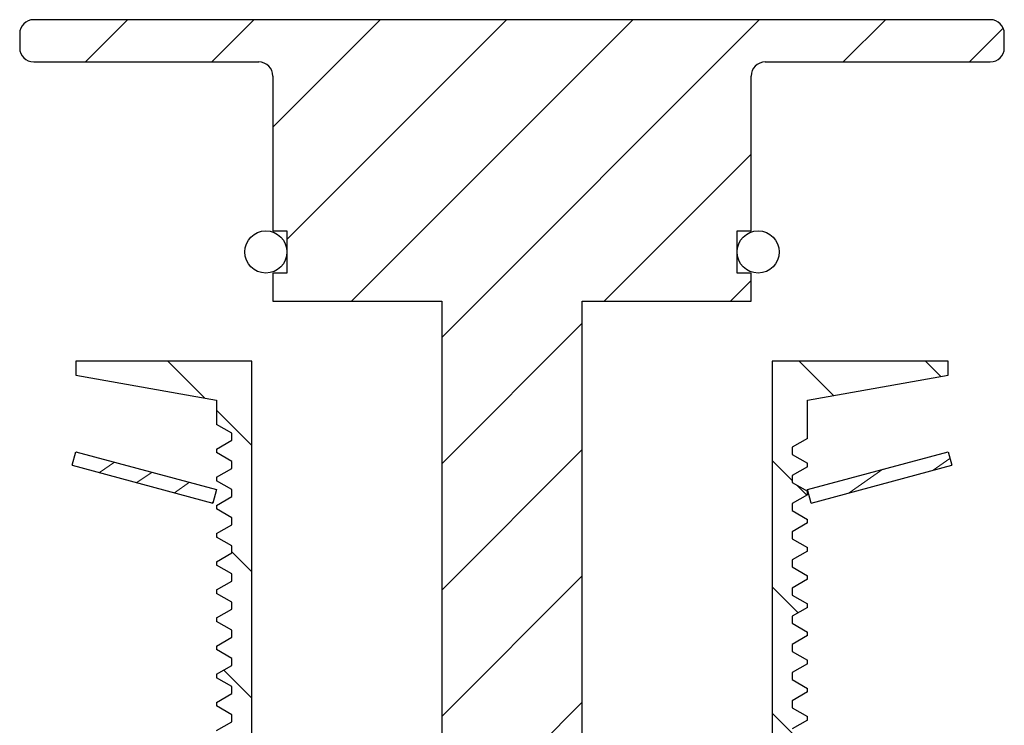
# Model space of a CAD drawing. Header units: millimetres. Extents: x 3 to 415, y 5 to 292.
# Tile 7 of 10: x 186 to 221, y 173 to 198. Entities that reach past the tile are written whole.
import ezdxf

# ---------------------------------------------------------------- set-up
doc = ezdxf.new("R2010")
doc.units = ezdxf.units.MM
doc.layers.add('FORMAT', color=179, linetype='Continuous')

msp = doc.modelspace()

# ---------------------------------------------------------------- hatches: boundary and pattern name
at = {"layer": 'FORMAT', "linetype": 'Continuous', "lineweight": 18}
h = msp.add_hatch(dxfattribs=at)
h.set_pattern_fill('ANSI31', color=256, style=0)
edge = h.paths.add_edge_path(flags=0)
edge.add_line((211.6153, 189.4308), (211.1153, 189.4308))
edge.add_line((211.1153, 189.4308), (211.1153, 190.9308))
edge.add_line((211.1153, 190.9308), (211.6153, 190.9308))
edge.add_line((211.6153, 190.9308), (211.6153, 196.4308))
edge.add_arc((212.1153, 196.4308), 0.5, 90, 180, ccw=False)
edge.add_line((212.1153, 196.9308), (220.1153, 196.9308))
edge.add_arc((220.1153, 197.4308), 0.5, 270, 360)
edge.add_line((220.6153, 197.4308), (220.6153, 197.9308))
edge.add_arc((220.1153, 197.9308), 0.5, 0, 90)
edge.add_line((220.1153, 198.4308), (186.1153, 198.4308))
edge.add_arc((186.1153, 197.9308), 0.5, 90, 180)
edge.add_line((185.6153, 197.9308), (185.6153, 197.4308))
edge.add_arc((186.1153, 197.4308), 0.5, 180, 270)
edge.add_line((186.1153, 196.9308), (194.1153, 196.9308))
edge.add_arc((194.1153, 196.4308), 0.5, 0, 90, ccw=False)
edge.add_line((194.6153, 196.4308), (194.6153, 190.9308))
edge.add_line((194.6153, 190.9308), (195.1153, 190.9308))
edge.add_line((195.1153, 190.9308), (195.1153, 189.4308))
edge.add_line((195.1153, 189.4308), (194.6153, 189.4308))
edge.add_line((194.6153, 189.4308), (194.6153, 188.4308))
edge.add_line((194.6153, 188.4308), (200.6153, 188.4308))
edge.add_line((200.6153, 188.4308), (200.6153, 159.2935))
edge.add_line((200.6153, 159.2935), (205.6153, 159.2935))
edge.add_line((205.6153, 159.2935), (205.6153, 188.4308))
edge.add_line((205.6153, 188.4308), (211.6153, 188.4308))
edge.add_line((211.6153, 188.4308), (211.6153, 189.4308))
h = msp.add_hatch(dxfattribs=at)
h.set_pattern_fill('ANSI31', color=256, angle=90, style=0)
edge = h.paths.add_edge_path(flags=0)
edge.add_arc((194.3653, 190.1808), 0.75, 0, 360)
h = msp.add_hatch(dxfattribs=at)
h.set_pattern_fill('ANSI31', color=256, angle=90, style=0)
edge = h.paths.add_edge_path(flags=0)
edge.add_arc((211.8653, 190.1808), 0.75, 0, 360)
h = msp.add_hatch(dxfattribs=at)
h.set_pattern_fill('ANSI31', color=256, angle=90, style=0)
h.paths.add_polyline_path([(193.1566, 158.4894), (192.6153, 158.1769), (192.6153, 158.0519), (193.1566, 157.7394), (193.1566, 157.4894), (192.6153, 157.1769), (192.6153, 157.0519), (193.1566, 156.7394), (193.1566, 156.4894), (192.6153, 156.1769), (192.6153, 156.0519), (193.1566, 155.7394), (193.1566, 155.4894), (192.6153, 155.1769), (192.6153, 155.0519), (193.1566, 154.7394), (193.1566, 154.4894), (192.6153, 154.1769), (192.6153, 154.0519), (193.1566, 153.7394), (193.1566, 153.4894), (192.6153, 153.1769), (192.6153, 153.0519), (193.1566, 152.7394), (193.1566, 152.4894), (192.6153, 152.1769), (192.6153, 152.0519), (193.1566, 151.7394), (193.1566, 151.4894), (192.6153, 151.1769), (192.6153, 151.0519), (193.1566, 150.7394), (193.1566, 150.4894), (192.6153, 150.1769), (192.6153, 150.0519), (193.1566, 149.7394), (193.1566, 149.4894), (192.6153, 149.1769), (192.6153, 149.0519), (193.1566, 148.7394), (193.1566, 148.4894), (192.8254, 148.2983), (194.5653, 148.2983), (194.5653, 170.3769), (195.6153, 170.3769), (195.6153, 171.2983), (193.8653, 171.2983), (193.8653, 186.2983), (187.6153, 186.2983), (187.6153, 185.7983), (192.6153, 184.9166), (192.6153, 184.0519), (193.1566, 183.7394), (193.1566, 183.4894), (192.6153, 183.1769), (192.6153, 183.0519), (193.1566, 182.7394), (193.1566, 182.4894), (192.6153, 182.1769), (192.6153, 182.0519), (193.1566, 181.7394), (193.1566, 181.4894), (192.6153, 181.1769), (192.6153, 181.0519), (193.1566, 180.7394), (193.1566, 180.4894), (192.6153, 180.1769), (192.6153, 180.0519), (193.1566, 179.7394), (193.1566, 179.4894), (192.6153, 179.1769), (192.6153, 179.0519), (193.1566, 178.7394), (193.1566, 178.4894), (192.6153, 178.1769), (192.6153, 178.0519), (193.1566, 177.7394), (193.1566, 177.4894), (192.6153, 177.1769), (192.6153, 177.0519), (193.1566, 176.7394), (193.1566, 176.4894), (192.6153, 176.1769), (192.6153, 176.0519), (193.1566, 175.7394), (193.1566, 175.4894), (192.6153, 175.1769), (192.6153, 175.0519), (193.1566, 174.7394), (193.1566, 174.4894), (192.6153, 174.1769), (192.6153, 174.0519), (193.1566, 173.7394), (193.1566, 173.4894), (192.6153, 173.1769), (192.6153, 173.0519), (193.1566, 172.7394), (193.1566, 172.4894), (192.6153, 172.1769), (192.6153, 172.0519), (193.1566, 171.7394), (193.1566, 171.4894), (192.6153, 171.1769), (192.6153, 171.0519), (193.1566, 170.7394), (193.1566, 170.4894), (192.6153, 170.1769), (192.6153, 170.0519), (193.1566, 169.7394), (193.1566, 169.4894), (192.6153, 169.1769), (192.6153, 169.0519), (193.1566, 168.7394), (193.1566, 168.4894), (192.6153, 168.1769), (192.6153, 168.0519), (193.1566, 167.7394), (193.1566, 167.4894), (192.6153, 167.1769), (192.6153, 167.0519), (193.1566, 166.7394), (193.1566, 166.4894), (192.6153, 166.1769), (192.6153, 166.0519), (193.1566, 165.7394), (193.1566, 165.4894), (192.6153, 165.1769), (192.6153, 165.0519), (193.1566, 164.7394), (193.1566, 164.4894), (192.6153, 164.1769), (192.6153, 164.0519), (193.1566, 163.7394), (193.1566, 163.4894), (192.6153, 163.1769), (192.6153, 163.0519), (193.1566, 162.7394), (193.1566, 162.4894), (192.6153, 162.1769), (192.6153, 162.0519), (193.1566, 161.7394), (193.1566, 161.4894), (192.6153, 161.1769), (192.6153, 161.0519), (193.1566, 160.7394), (193.1566, 160.4894), (192.6153, 160.1769), (192.6153, 160.0519), (193.1566, 159.7394), (193.1566, 159.4894), (192.6153, 159.1769), (192.6153, 159.0519), (193.1566, 158.7394)], flags=0)
h = msp.add_hatch(dxfattribs=at)
h.set_pattern_fill('ANSI31', color=256, angle=90, style=0)
h.paths.add_polyline_path([(213.074, 157.9894), (213.074, 158.2394), (213.6153, 158.5519), (213.6153, 158.6769), (213.074, 158.9894), (213.074, 159.2394), (213.6153, 159.5519), (213.6153, 159.6769), (213.074, 159.9894), (213.074, 160.2394), (213.6153, 160.5519), (213.6153, 160.6769), (213.074, 160.9894), (213.074, 161.2394), (213.6153, 161.5519), (213.6153, 161.6769), (213.074, 161.9894), (213.074, 162.2394), (213.6153, 162.5519), (213.6153, 162.6769), (213.074, 162.9894), (213.074, 163.2394), (213.6153, 163.5519), (213.6153, 163.6769), (213.074, 163.9894), (213.074, 164.2394), (213.6153, 164.5519), (213.6153, 164.6769), (213.074, 164.9894), (213.074, 165.2394), (213.6153, 165.5519), (213.6153, 165.6769), (213.074, 165.9894), (213.074, 166.2394), (213.6153, 166.5519), (213.6153, 166.6769), (213.074, 166.9894), (213.074, 167.2394), (213.6153, 167.5519), (213.6153, 167.6769), (213.074, 167.9894), (213.074, 168.2394), (213.6153, 168.5519), (213.6153, 168.6769), (213.074, 168.9894), (213.074, 169.2394), (213.6153, 169.5519), (213.6153, 169.6769), (213.074, 169.9894), (213.074, 170.2394), (213.6153, 170.5519), (213.6153, 170.6769), (213.074, 170.9894), (213.074, 171.2394), (213.6153, 171.5519), (213.6153, 171.6769), (213.074, 171.9894), (213.074, 172.2394), (213.6153, 172.5519), (213.6153, 172.6769), (213.074, 172.9894), (213.074, 173.2394), (213.6153, 173.5519), (213.6153, 173.6769), (213.074, 173.9894), (213.074, 174.2394), (213.6153, 174.5519), (213.6153, 174.6769), (213.074, 174.9894), (213.074, 175.2394), (213.6153, 175.5519), (213.6153, 175.6769), (213.074, 175.9894), (213.074, 176.2394), (213.6153, 176.5519), (213.6153, 176.6769), (213.074, 176.9894), (213.074, 177.2394), (213.6153, 177.5519), (213.6153, 177.6769), (213.074, 177.9894), (213.074, 178.2394), (213.6153, 178.5519), (213.6153, 178.6769), (213.074, 178.9894), (213.074, 179.2394), (213.6153, 179.5519), (213.6153, 179.6769), (213.074, 179.9894), (213.074, 180.2394), (213.6153, 180.5519), (213.6153, 180.6769), (213.074, 180.9894), (213.074, 181.2394), (213.6153, 181.5519), (213.6153, 181.6769), (213.074, 181.9894), (213.074, 182.2394), (213.6153, 182.5519), (213.6153, 182.6769), (213.074, 182.9894), (213.074, 183.2394), (213.6153, 183.5519), (213.6153, 184.9166), (218.6153, 185.7983), (218.6153, 186.2983), (212.3653, 186.2983), (212.3653, 171.2983), (210.6153, 171.2983), (210.6153, 170.3769), (211.6653, 170.3769), (211.6653, 148.2983), (213.1759, 148.2983), (213.6153, 148.5519), (213.6153, 148.6769), (213.074, 148.9894), (213.074, 149.2394), (213.6153, 149.5519), (213.6153, 149.6769), (213.074, 149.9894), (213.074, 150.2394), (213.6153, 150.5519), (213.6153, 150.6769), (213.074, 150.9894), (213.074, 151.2394), (213.6153, 151.5519), (213.6153, 151.6769), (213.074, 151.9894), (213.074, 152.2394), (213.6153, 152.5519), (213.6153, 152.6769), (213.074, 152.9894), (213.074, 153.2394), (213.6153, 153.5519), (213.6153, 153.6769), (213.074, 153.9894), (213.074, 154.2394), (213.6153, 154.5519), (213.6153, 154.6769), (213.074, 154.9894), (213.074, 155.2394), (213.6153, 155.5519), (213.6153, 155.6769), (213.074, 155.9894), (213.074, 156.2394), (213.6153, 156.5519), (213.6153, 156.6769), (213.074, 156.9894), (213.074, 157.2394), (213.6153, 157.5519), (213.6153, 157.6769)], flags=0)
h = msp.add_hatch(dxfattribs=at)
h.set_pattern_fill('ANSI31', color=256, scale=0.333333, angle=-10, style=0)
h.paths.add_polyline_path([(187.6153, 183.0835), (187.4859, 182.6006), (192.4859, 181.2608), (192.6153, 181.7438)], flags=0)
h = msp.add_hatch(dxfattribs=at)
h.set_pattern_fill('ANSI31', color=256, scale=0.333333, angle=-10, style=0)
h.paths.add_polyline_path([(213.6153, 181.7438), (213.7447, 181.2608), (218.7447, 182.6006), (218.6153, 183.0835)], flags=0)

# ---------------------------------------------------------------- linework, layer by layer
at = {"color": 7, "linetype": 'Continuous', "lineweight": 25}
for p, q in [((220.1153, 198.4308), (186.1153, 198.4308)), ((185.6153, 197.9308), (185.6153, 197.4308)), ((220.6153, 197.4308), (220.6153, 197.9308)), ((186.1153, 196.9308), (194.1153, 196.9308)), ((212.1153, 196.9308), (220.1153, 196.9308)), ((194.6153, 196.4308), (194.6153, 190.9308)), ((211.6153, 190.9308), (211.6153, 196.4308)), ((194.6153, 190.9308), (195.1153, 190.9308)), ((195.1153, 190.9308), (195.1153, 189.4308)), ((211.1153, 189.4308), (211.1153, 190.9308)), ((211.1153, 190.9308), (211.6153, 190.9308)), ((195.1153, 189.4308), (194.6153, 189.4308)), ((194.6153, 189.4308), (194.6153, 188.4308)), ((211.6153, 189.4308), (211.1153, 189.4308)), ((211.6153, 188.4308), (211.6153, 189.4308)), ((194.6153, 188.4308), (200.6153, 188.4308)), ((200.6153, 188.4308), (200.6153, 159.2935)), ((205.6153, 159.2935), (205.6153, 188.4308)), ((205.6153, 188.4308), (211.6153, 188.4308)), ((193.8653, 186.2983), (187.6153, 186.2983)), ((187.6153, 186.2983), (187.6153, 185.7983)), ((193.8653, 171.2983), (193.8653, 186.2983)), ((218.6153, 186.2983), (212.3653, 186.2983)), ((212.3653, 186.2983), (212.3653, 171.2983)), ((218.6153, 185.7983), (218.6153, 186.2983)), ((187.6153, 185.7983), (192.6153, 184.9166)), ((213.6153, 184.9166), (218.6153, 185.7983)), ((192.6153, 184.9166), (192.6153, 184.0519)), ((213.6153, 183.5519), (213.6153, 184.9166)), ((193.1566, 183.7394), (192.6153, 184.0519)), ((192.6153, 183.1769), (193.1566, 183.4894)), ((193.1566, 183.4894), (193.1566, 183.7394)), ((213.6153, 183.5519), (213.074, 183.2394)), ((187.4859, 182.6006), (187.6153, 183.0835)), ((187.6153, 183.0835), (192.6153, 181.7438)), ((192.6153, 183.1769), (192.6153, 183.0519)), ((193.1566, 182.7394), (192.6153, 183.0519)), ((213.074, 183.2394), (213.074, 182.9894)), ((213.6153, 181.7438), (218.6153, 183.0835)), ((218.6153, 183.0835), (218.7447, 182.6006)), ((193.1566, 182.4894), (193.1566, 182.7394)), ((213.074, 182.9894), (213.6153, 182.6769)), ((187.4859, 182.6006), (192.4859, 181.2608)), ((192.6153, 182.1769), (193.1566, 182.4894)), ((213.6153, 182.5519), (213.074, 182.2394)), ((213.6153, 182.5519), (213.6153, 182.6769)), ((213.7447, 181.2608), (218.7447, 182.6006)), ((192.6153, 182.1769), (192.6153, 182.0519)), ((193.1566, 181.7394), (192.6153, 182.0519)), ((213.074, 182.2394), (213.074, 181.9894)), ((192.6153, 181.7438), (192.4859, 181.2608)), ((193.1566, 181.4894), (193.1566, 181.7394)), ((213.074, 181.9894), (213.6153, 181.6769)), ((213.7447, 181.2608), (213.6153, 181.7438)), ((213.6153, 181.5519), (213.6153, 181.6769)), ((192.6153, 181.1769), (193.1566, 181.4894)), ((213.6153, 181.5519), (213.074, 181.2394)), ((192.6153, 181.1769), (192.6153, 181.0519)), ((193.1566, 180.7394), (192.6153, 181.0519)), ((213.074, 181.2394), (213.074, 180.9894)), ((213.074, 180.9894), (213.6153, 180.6769)), ((193.1566, 180.4894), (193.1566, 180.7394)), ((213.6153, 180.5519), (213.6153, 180.6769)), ((192.6153, 180.1769), (193.1566, 180.4894)), ((213.6153, 180.5519), (213.074, 180.2394)), ((192.6153, 180.1769), (192.6153, 180.0519)), ((193.1566, 179.7394), (192.6153, 180.0519)), ((213.074, 180.2394), (213.074, 179.9894)), ((213.074, 179.9894), (213.6153, 179.6769)), ((193.1566, 179.4894), (193.1566, 179.7394)), ((213.6153, 179.5519), (213.074, 179.2394)), ((213.6153, 179.5519), (213.6153, 179.6769)), ((192.6153, 179.1769), (193.1566, 179.4894)), ((213.074, 179.2394), (213.074, 178.9894)), ((192.6153, 179.1769), (192.6153, 179.0519)), ((193.1566, 178.7394), (192.6153, 179.0519)), ((213.074, 178.9894), (213.6153, 178.6769)), ((193.1566, 178.4894), (193.1566, 178.7394)), ((213.6153, 178.5519), (213.074, 178.2394)), ((213.6153, 178.5519), (213.6153, 178.6769)), ((192.6153, 178.1769), (193.1566, 178.4894)), ((192.6153, 178.1769), (192.6153, 178.0519)), ((213.074, 178.2394), (213.074, 177.9894)), ((193.1566, 177.7394), (192.6153, 178.0519)), ((213.074, 177.9894), (213.6153, 177.6769)), ((192.6153, 177.1769), (193.1566, 177.4894)), ((193.1566, 177.4894), (193.1566, 177.7394)), ((213.6153, 177.5519), (213.074, 177.2394)), ((213.6153, 177.5519), (213.6153, 177.6769)), ((192.6153, 177.1769), (192.6153, 177.0519)), ((213.074, 177.2394), (213.074, 176.9894)), ((193.1566, 176.7394), (192.6153, 177.0519)), ((213.074, 176.9894), (213.6153, 176.6769)), ((192.6153, 176.1769), (193.1566, 176.4894)), ((193.1566, 176.4894), (193.1566, 176.7394)), ((213.6153, 176.5519), (213.074, 176.2394)), ((213.6153, 176.5519), (213.6153, 176.6769)), ((192.6153, 176.1769), (192.6153, 176.0519)), ((193.1566, 175.7394), (192.6153, 176.0519)), ((213.074, 176.2394), (213.074, 175.9894)), ((193.1566, 175.4894), (193.1566, 175.7394)), ((213.074, 175.9894), (213.6153, 175.6769)), ((192.6153, 175.1769), (193.1566, 175.4894)), ((213.6153, 175.5519), (213.074, 175.2394)), ((213.6153, 175.5519), (213.6153, 175.6769)), ((192.6153, 175.1769), (192.6153, 175.0519)), ((193.1566, 174.7394), (192.6153, 175.0519)), ((213.074, 175.2394), (213.074, 174.9894)), ((193.1566, 174.4894), (193.1566, 174.7394)), ((213.074, 174.9894), (213.6153, 174.6769)), ((213.6153, 174.5519), (213.6153, 174.6769)), ((192.6153, 174.1769), (193.1566, 174.4894)), ((213.6153, 174.5519), (213.074, 174.2394)), ((192.6153, 174.1769), (192.6153, 174.0519)), ((193.1566, 173.7394), (192.6153, 174.0519)), ((213.074, 174.2394), (213.074, 173.9894)), ((213.074, 173.9894), (213.6153, 173.6769)), ((193.1566, 173.4894), (193.1566, 173.7394)), ((213.6153, 173.5519), (213.6153, 173.6769)), ((192.6153, 173.1769), (193.1566, 173.4894)), ((213.6153, 173.5519), (213.074, 173.2394))]:
    msp.add_line(p, q, dxfattribs=at)
for centre in [(194.3653, 190.1808), (211.8653, 190.1808)]:
    msp.add_circle(centre, 0.75, dxfattribs=at)
for centre, start, end in [((186.1153, 197.9308), 90, 180), ((220.1153, 197.9308), 0, 90), ((186.1153, 197.4308), 180, 270), ((220.1153, 197.4308), 270, 0), ((194.1153, 196.4308), 0, 90), ((212.1153, 196.4308), 90, 180)]:
    msp.add_arc(centre, 0.5, start, end, dxfattribs=at)

doc.saveas('drawing.dxf')
